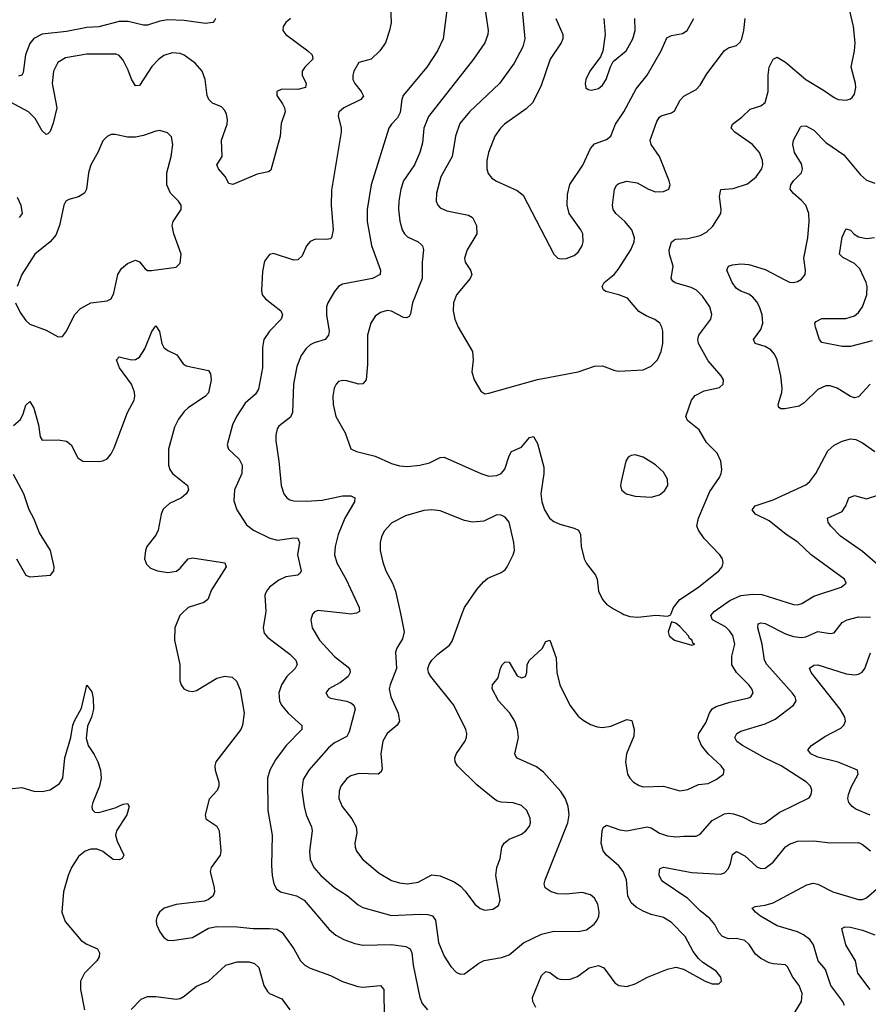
# Model space of a CAD drawing. Header units: inches. Extents: x 990586 to 1117858, y 769490 to 892071.
# Tile 48 of 248: x 1024240 to 1028418, y 868077 to 872924. Entities that reach past the tile are written whole.
import ezdxf

# ---------------------------------------------------------------- set-up
doc = ezdxf.new("R2010")
doc.units = ezdxf.units.IN
doc.header["$MEASUREMENT"] = 0
doc.layers.add('B0826', color=7, linetype='Continuous')
doc.layers.add('B0827', color=7, linetype='Continuous')

msp = doc.modelspace()

# ---------------------------------------------------------------- linework, layer by layer
at = {"layer": 'B0826', "color": 6}
for points, elevation in [([(1025039, 870000), (1025028.8, 869990), (1025003.2, 869930), (1025001.5, 869870), (1025028.2, 869750), (1025029.2, 869669.2), (1025034.4, 869650), (1025048.1, 869630), (1025070, 869619), (1025090, 869616.5), (1025110, 869621.8), (1025210, 869682.2), (1025250, 869691.4), (1025286.4, 869686.4), (1025307.3, 869667.3), (1025325.4, 869625.4), (1025345.1, 869510), (1025336.7, 869450), (1025329.2, 869430), (1025206.4, 869270), (1025201.2, 869250), (1025202.8, 869230), (1025221.2, 869170), (1025221, 869150), (1025211.6, 869128.4), (1025173.3, 869086.7), (1025153.5, 869010), (1025155.7, 868990), (1025210, 868953.8), (1025222.3, 868930), (1025230.4, 868830), (1025226.9, 868810), (1025183.5, 868750), (1025178.1, 868730), (1025197.5, 868650), (1025198.8, 868630), (1025193.2, 868610), (1025170, 868592), (1025150, 868584.9), (1025010, 868567.4), (1024951.8, 868550), (1024929, 868530), (1024917.5, 868510), (1024912.6, 868490), (1024914.3, 868470), (1024930, 868432.7), (1024950, 868405.3), (1024970, 868393), (1024990, 868391), (1025090, 868405.4), (1025168.8, 868451.2), (1025210, 868459.5), (1025310, 868458.6), (1025390.3, 868450.3), (1025470.5, 868450.5), (1025506.1, 868446.1), (1025532.3, 868430), (1025589.5, 868349.5), (1025622.4, 868290), (1025644.1, 868270), (1025670, 868254.5), (1025770, 868217.6), (1025830, 868189.2), (1025904.9, 868164.9), (1025930, 868160.7), (1026016.2, 868170), (1026032.9, 868150), (1026033.8, 868010)], 3400), ([(1025450, 870000), (1025438.3, 869930), (1025443.9, 869903.9), (1025461.7, 869881.7), (1025570, 869801.1), (1025599.7, 869770), (1025605.6, 869750), (1025596.6, 869730), (1025555.9, 869690), (1025528.8, 869650), (1025516.1, 869610), (1025519.9, 869570), (1025529.8, 869549.8), (1025561.7, 869510), (1025629.5, 869449.5), (1025629.8, 869430), (1025552.4, 869350), (1025500, 869280), (1025471.6, 869230), (1025460, 869190), (1025461.4, 869030), (1025482.5, 868910), (1025479.4, 868759.4), (1025482.5, 868710), (1025491.2, 868670), (1025505, 868645), (1025524.3, 868630), (1025603.4, 868610), (1025639.8, 868590), (1025764.1, 868444.1), (1025797.3, 868417.3), (1025836.2, 868396.2), (1025890, 868375.8), (1025930, 868367.1), (1026070, 868371.8), (1026141.6, 868361.6), (1026161.8, 868350), (1026170.5, 868330), (1026177.2, 868270), (1026209.5, 868110), (1026221.1, 868081.1), (1026248.2, 868050)], 3500), ([(1025684.4, 870000), (1025682.3, 869997.7), (1025672.9, 869970), (1025679.7, 869930), (1025716.5, 869870), (1025790, 869788.1), (1025856.8, 869736.8), (1025865.4, 869725.4), (1025867.8, 869710), (1025857, 869690), (1025819.4, 869660.6), (1025762.6, 869630), (1025748, 869610), (1025750, 869604.9), (1025758.9, 869590), (1025770, 869584.5), (1025849.1, 869569.1), (1025870, 869561), (1025884.5, 869550), (1025892.5, 869530), (1025862.5, 869417.5), (1025850, 869394.3), (1025790, 869363.9), (1025760.7, 869339.3), (1025662.9, 869230), (1025636.1, 869183.9), (1025629.6, 869130), (1025641, 869050), (1025650.9, 869010), (1025677, 868950), (1025679.7, 868930), (1025666.6, 868830), (1025670.6, 868790), (1025688.5, 868750), (1025723.2, 868710), (1025790, 868652.3), (1025852.6, 868612.6), (1025906.6, 868566.6), (1025930, 868553.1), (1026070, 868513.3), (1026210, 868519.7), (1026250, 868518.4), (1026272.7, 868512.7), (1026286.5, 868490), (1026301.4, 868381.4), (1026330, 868313.3), (1026362.5, 868262.5), (1026390, 868233.2), (1026410, 868224.9), (1026430, 868227.2), (1026500.8, 868279.2), (1026527.1, 868292.9), (1026612.3, 868307.7), (1026650, 868319.4), (1026721.3, 868378.7), (1026810, 868422.4), (1026870, 868437.4), (1026990, 868435.7), (1027030, 868442.5), (1027068.9, 868471.1), (1027084, 868490), (1027092.3, 868510), (1027093.9, 868530), (1027086.1, 868570), (1027070, 868598.7), (1027050, 868616), (1027010, 868627.4), (1026930, 868618.3), (1026890, 868620.7), (1026856.3, 868630), (1026827.5, 868650), (1026822.9, 868670), (1026828.1, 868690), (1026939.2, 868970), (1026945.1, 869010), (1026940.5, 869050), (1026927.6, 869087.6), (1026904.2, 869124.2), (1026819.4, 869219.4), (1026785.1, 869245.1), (1026688.6, 869288.6), (1026680.7, 869300.7), (1026677.4, 869310), (1026696.5, 869390), (1026690.9, 869430), (1026678.2, 869470), (1026653.9, 869510), (1026598.1, 869570), (1026566.2, 869630), (1026568.4, 869650), (1026596.5, 869683.5), (1026608, 869732), (1026617.5, 869750), (1026630, 869762), (1026650, 869761.1), (1026690, 869693.7), (1026710, 869683.3), (1026729.7, 869690), (1026736.2, 869710), (1026738, 869750), (1026749.4, 869770), (1026812, 869828), (1026830, 869862.2), (1026850, 869869.3), (1026881.9, 869781.9), (1026885.3, 869710), (1026899.5, 869650), (1026949.2, 869549.2), (1026990, 869495.4), (1027014.7, 869474.7), (1027050, 869454.6), (1027083.1, 869443.1), (1027110, 869439.5), (1027150, 869445.6), (1027230, 869478), (1027254.2, 869474.2), (1027266.3, 869430), (1027264.1, 869395.9), (1027227.9, 869310), (1027222.8, 869270), (1027233.4, 869210), (1027244.2, 869190), (1027263, 869170), (1027290, 869153.5), (1027310, 869147.6), (1027410, 869150.9), (1027490, 869126.8), (1027530, 869134.2), (1027582, 869158), (1027630, 869164.4), (1027670, 869182.5), (1027705.9, 869210), (1027708.1, 869230), (1027694.3, 869250), (1027629.3, 869309.3), (1027597.3, 869350), (1027581.1, 869390), (1027584.4, 869410), (1027618.3, 869461.7), (1027636.8, 869510), (1027650, 869531.2), (1027670, 869542.3), (1027736.8, 869563.2), (1027830, 869585.3), (1027839.2, 869590), (1027851.6, 869610), (1027845.1, 869630), (1027830.5, 869650), (1027770, 869710.6), (1027747.1, 869747.1), (1027745.9, 869790), (1027761.4, 869850), (1027751.6, 869891.6), (1027735.6, 869915.6), (1027714.5, 869934.5), (1027650.6, 869970), (1027643, 869990), (1027650.8, 870000)], 3600), ([(1026114.5, 870000), (1026133.8, 869910), (1026124.9, 869875.1), (1026096.3, 869830), (1026090.4, 869810), (1026095.6, 869730), (1026063.3, 869650), (1026059.4, 869630), (1026068.1, 869590), (1026103.9, 869510), (1026110.3, 869470), (1026098.5, 869450), (1026048.6, 869410), (1026028.3, 869371.7), (1026017.6, 869310), (1026025, 869235), (1026019.5, 869220.5), (1026004.2, 869210), (1025910, 869212.1), (1025870, 869202), (1025850, 869187.7), (1025821.9, 869150), (1025813.6, 869126.4), (1025811.6, 869090), (1025827.3, 869050), (1025874.7, 868990), (1025896.5, 868950), (1025899.4, 868920.6), (1025889.8, 868870), (1025891, 868850), (1025898.6, 868830), (1025930, 868788.8), (1026010, 868721.8), (1026070, 868686.8), (1026110, 868674.3), (1026150, 868670), (1026201.7, 868678.3), (1026270, 868713.4), (1026310, 868709.8), (1026378.7, 868678.7), (1026410, 868658.4), (1026434, 868634), (1026481.6, 868570), (1026507.6, 868547.6), (1026530, 868540.5), (1026570, 868544.8), (1026597.3, 868562.7), (1026606.5, 868590), (1026583.7, 868710), (1026589.1, 868750), (1026606.2, 868793.8), (1026614.3, 868850), (1026625.3, 868870), (1026650, 868889.5), (1026710, 868914.3), (1026732.5, 868930), (1026750, 868953.5), (1026754.5, 868970), (1026753.4, 868993.4), (1026737.3, 869030), (1026710, 869055.5), (1026670, 869068.2), (1026610, 869071.6), (1026590, 869077.8), (1026570.6, 869090.6), (1026490, 869156.6), (1026395.6, 869250), (1026384.2, 869270), (1026382.9, 869290), (1026390, 869311.7), (1026431.4, 869370), (1026440.6, 869390), (1026441.7, 869410), (1026436.5, 869430), (1026376.8, 869550), (1026264.3, 869690), (1026253.1, 869710), (1026249.8, 869730), (1026255.4, 869750), (1026269.1, 869770), (1026299.6, 869800.4), (1026355.5, 869844.5), (1026370, 869864.4), (1026419.3, 870000)], 3700), ([(1025888.1, 870000), (1025870, 869997.4), (1025846.4, 870000)], 3600), ([(1026781.6, 868061.6), (1026766, 868090), (1026764.1, 868110), (1026810, 868219.1), (1026830, 868237.3), (1026850, 868233.7), (1026890, 868203.2), (1026910, 868198.1), (1026950, 868200.4), (1026985.9, 868214.1), (1027044.2, 868255.8), (1027090, 868268.2), (1027115.4, 868255.4), (1027170, 868183.1), (1027190, 868169.6), (1027230, 868164), (1027270, 868176.7), (1027330.6, 868209.4), (1027430, 868250.2), (1027470, 868259.3), (1027509.1, 868249.1), (1027615.3, 868190), (1027650, 868176.6), (1027682.8, 868177.2), (1027696.2, 868190), (1027691.6, 868210), (1027670, 868240.5), (1027603.2, 868283.2), (1027582.3, 868302.3), (1027556.6, 868336.6), (1027516, 868410), (1027450, 868479.3), (1027410, 868504.6), (1027350, 868518.8), (1027310, 868534.5), (1027274.7, 868554.7), (1027250, 868576.8), (1027233.8, 868610), (1027227.7, 868690), (1027211.6, 868730), (1027190, 868757.8), (1027129, 868810), (1027112.4, 868832.4), (1027103.1, 868870), (1027107.4, 868930), (1027113, 868947), (1027130, 868957.8), (1027195.3, 868935.3), (1027230, 868930.7), (1027330, 868950.9), (1027350, 868945), (1027390, 868919.8), (1027430, 868905.2), (1027470, 868900.7), (1027510, 868905), (1027570, 868903.7), (1027590, 868914.3), (1027650, 868981.7), (1027710, 869014.5), (1027730, 869018), (1027754.8, 869014.8), (1027798.9, 868998.9), (1027850, 868973.3), (1027890, 868964), (1027910, 868970.3), (1027979, 869021), (1028127, 869093), (1028137.4, 869110), (1028140.6, 869130), (1028134.5, 869150), (1028114.2, 869170), (1027989.4, 869250), (1027910, 869288.4), (1027799.2, 869350), (1027771.2, 869370), (1027761.3, 869390), (1027770.5, 869410), (1027790, 869420.6), (1027910, 869457.1), (1027960.4, 869479.6), (1028050.4, 869550), (1028063.2, 869570), (1028057.6, 869590), (1028042.8, 869610), (1027918.1, 869750), (1027906.6, 869770), (1027895.2, 869850), (1027874.1, 869930), (1027876.4, 869950), (1027890, 869955), (1027910, 869950.7), (1028010, 869900.1), (1028050, 869887.5), (1028090, 869882.9), (1028110, 869886.3), (1028170, 869911.1), (1028230, 869902), (1028250, 869904.5), (1028290, 869956.2), (1028315, 869970), (1028370, 869983.8), (1028430, 869982.9)], 3500), ([(1027206, 870000), (1027215.1, 869995.1), (1027244.9, 869984.9), (1027282.9, 869982.9), (1027372.4, 869992.4), (1027430, 869987.6), (1027445.6, 869994.4), (1027447.9, 870000)], 3700), ([(1028428, 869008), (1028356.6, 869036.6), (1028338.4, 869050), (1028323.2, 869070), (1028318.4, 869090), (1028320.5, 869110), (1028333.9, 869146.1), (1028368.6, 869210), (1028365.1, 869230), (1028270, 869268.1), (1028170, 869292.8), (1028135.2, 869310), (1028120.9, 869330), (1028139.1, 869350), (1028204.9, 869395.1), (1028283.4, 869436.6), (1028297.6, 869450), (1028305.8, 869470), (1028303.6, 869490), (1028280.6, 869530), (1028137.1, 869710), (1028128.8, 869731.2), (1028150, 869746.2), (1028170, 869748.5), (1028310, 869704), (1028350, 869698.7), (1028370, 869701.4), (1028388.7, 869711.3), (1028402, 869730), (1028430, 869807)], 3400), ([(1024190, 869136.6), (1024250, 869143.2), (1024310, 869125.2), (1024350, 869123.8), (1024390, 869133.1), (1024435.6, 869164.4), (1024452.1, 869190), (1024462, 869290), (1024491.2, 869390), (1024502, 869450), (1024510, 869472.6), (1024544.8, 869535.2), (1024570, 869647.7), (1024594.4, 869614.4), (1024601.5, 869581.5), (1024604, 869530), (1024593.4, 869490), (1024574.1, 869445.9), (1024566.5, 869386.5), (1024576.7, 869350), (1024607, 869307), (1024624.6, 869270), (1024637.1, 869230), (1024640.4, 869190), (1024632.6, 869150), (1024599.9, 869070), (1024594.4, 869050), (1024596.2, 869036.2), (1024610, 869021.8), (1024630, 869020.1), (1024710, 869043.9), (1024750, 869061.5), (1024770, 869064.4), (1024778.8, 869050), (1024768.1, 869010), (1024716.6, 868930), (1024712, 868910), (1024719.6, 868879.6), (1024752.7, 868810), (1024745, 868795), (1024730, 868787.1), (1024700.4, 868790), (1024648.9, 868828.9), (1024621.1, 868841.1), (1024590, 868840.6), (1024562.4, 868830), (1024530, 868804.4), (1024494.5, 868750), (1024478.6, 868710), (1024456.3, 868630), (1024448.2, 868530), (1024464.3, 868484.3), (1024542.3, 868390), (1024570, 868372.6), (1024623.7, 868350), (1024632.9, 868330), (1024630.9, 868310), (1024619.7, 868290), (1024558.9, 868230), (1024540.1, 868190), (1024538.9, 868150), (1024558.9, 868050)], 3300), ([(1028041, 868010), (1028089, 868090), (1028093.4, 868130), (1028077.9, 868170), (1028047.3, 868210), (1028020.8, 868260.8), (1028010, 868271.4), (1027950, 868275.2), (1027930, 868280.8), (1027890, 868301.5), (1027863.6, 868323.6), (1027831.2, 868371.2), (1027810, 868390.7), (1027770, 868401.2), (1027730, 868399.1), (1027699.9, 868410), (1027682.6, 868430), (1027662.5, 868470), (1027638.7, 868498.7), (1027590, 868537.4), (1027530, 868596.8), (1027402.7, 868682.7), (1027388.8, 868710), (1027390, 868739.3), (1027394.1, 868745.9), (1027410, 868751.7), (1027550, 868724.8), (1027690, 868716.5), (1027710, 868723.2), (1027730, 868745.1), (1027740.3, 868770), (1027750, 868814.4), (1027770, 868829.5), (1027810, 868807.5), (1027870, 868752.7), (1027890, 868744.6), (1027910, 868746), (1027950, 868776.6), (1028010, 868851.5), (1028030, 868865.4), (1028070, 868879.8), (1028150, 868880.8), (1028230, 868870.7), (1028370, 868873), (1028390, 868863.3), (1028430, 868832.7)], 3400), ([(1028301.4, 868070), (1028292.8, 868090), (1028234.2, 868170), (1028207.2, 868247.2), (1028171.2, 868291.2), (1028149.3, 868370), (1028130, 868395.2), (1028099.1, 868419.1), (1028070, 868433), (1027970, 868463.6), (1027887.8, 868510), (1027862.2, 868530), (1027846.7, 868550), (1027861.9, 868558.1), (1027910, 868564.2), (1027950, 868576.7), (1028115.8, 868664.2), (1028147.6, 868672.4), (1028170, 868667.5), (1028243.6, 868630), (1028370, 868592.6), (1028390, 868592.3), (1028410, 868600.6), (1028470, 868653)], 3300), ([(1028427.1, 868150), (1028367.3, 868230), (1028356.1, 868290), (1028308, 868370), (1028287.7, 868450), (1028302.3, 868457.7), (1028330, 868456.6), (1028390, 868441.7), (1028450, 868418.3)], 3200), ([(1024788.6, 868051.4), (1024838.6, 868101.4), (1024870, 868114.5), (1024910, 868114.9), (1025010, 868102.3), (1025030, 868105.4), (1025050, 868116.6), (1025110, 868165.4), (1025170, 868190.4), (1025255, 868270), (1025310, 868285.1), (1025370, 868285.4), (1025396.8, 868276.8), (1025417.9, 868257.9), (1025442.7, 868170), (1025459.7, 868139.7), (1025470, 868129.1), (1025530, 868103.8), (1025570, 868049)], 3300)]:
    msp.add_lwpolyline(points, dxfattribs=dict(at, elevation=elevation))
at = {"layer": 'B0826', "color": 6, "elevation": 3700}
msp.add_lwpolyline([(1027450, 869959.6), (1027432.7, 869910), (1027438, 869890), (1027463.7, 869870), (1027550, 869844.2), (1027564.5, 869850), (1027554.2, 869854.2), (1027550.4, 869870), (1027537.6, 869877.6), (1027532.3, 869890), (1027490, 869935.7), (1027470, 869953.3)], close=True, dxfattribs=at)
at = {"layer": 'B0827', "color": 6}
for points, elevation in [([(1026353.6, 873050), (1026325.4, 872830), (1026297.2, 872770), (1026244.1, 872690), (1026128.4, 872550), (1026121.3, 872530), (1026113.4, 872466.6), (1026100, 872440), (1026070.9, 872410), (1026058.1, 872390), (1025970.7, 872110), (1025951.3, 871990), (1025950.2, 871929.8), (1025972.2, 871812.2), (1026016.6, 871690), (1026014.1, 871670), (1025977.5, 871650), (1025830, 871621.3), (1025810, 871609.9), (1025790, 871585), (1025757.4, 871530), (1025750.5, 871509.5), (1025751.1, 871470), (1025763.5, 871390), (1025761.2, 871370), (1025744.4, 871350), (1025690, 871333.6), (1025670, 871322.7), (1025650, 871305.4), (1025625.1, 871270), (1025604.3, 871215.7), (1025587.3, 871130), (1025583.2, 870990), (1025572.8, 870967.2), (1025516.6, 870923.4), (1025508, 870910), (1025501, 870879), (1025501, 870850), (1025516.6, 870750), (1025527.8, 870630), (1025540.9, 870590), (1025555.3, 870570), (1025570, 870560.2), (1025590, 870555.1), (1025650, 870552.7), (1025730, 870558.7), (1025830, 870579.3), (1025870, 870579.1), (1025890.7, 870570), (1025888.7, 870550), (1025841, 870470), (1025808.8, 870390), (1025793.1, 870330), (1025790.5, 870290), (1025801.2, 870250), (1025848.1, 870168.1), (1025911.9, 870030), (1025913, 870010), (1025898.5, 870001.5), (1025888.1, 870000)], 3600), ([(1026523.1, 873030), (1026546.2, 872870), (1026544.9, 872850), (1026530.7, 872810), (1026475.2, 872730), (1026253.3, 872446.7), (1026230.4, 872390), (1026223.2, 872316.8), (1026210.7, 872270), (1026183.6, 872210), (1026129.7, 872130), (1026116.1, 872090), (1026106.1, 872030), (1026105.2, 871990), (1026111.6, 871931.6), (1026123.3, 871890), (1026134.2, 871870), (1026150, 871854.4), (1026201.2, 871830), (1026217.5, 871817.5), (1026224, 871810), (1026228.7, 871790), (1026221.1, 871730), (1026221.8, 871650), (1026174, 871530), (1026164.1, 871475.9), (1026157.6, 871462.4), (1026144.3, 871455.7), (1026130, 871457.9), (1026070, 871488.4), (1026050, 871491.8), (1026017.1, 871482.9), (1025990, 871463.5), (1025968.7, 871430), (1025951.7, 871370), (1025953.1, 871226.9), (1025946.7, 871150), (1025930, 871131.8), (1025910.3, 871129.7), (1025850, 871145.9), (1025830, 871148), (1025810, 871141.8), (1025797.8, 871130), (1025787.8, 871110), (1025782.5, 871070), (1025783.5, 871030), (1025796.7, 870970), (1025842.9, 870890), (1025870.5, 870810.5), (1025898.1, 870798.1), (1025990, 870775.7), (1026070, 870739.2), (1026110, 870727.4), (1026150, 870724.4), (1026210, 870731), (1026257.3, 870742.7), (1026310, 870767.9), (1026330, 870769.7), (1026511, 870689), (1026550, 870677.3), (1026590, 870679.3), (1026610.7, 870689.3), (1026629.4, 870710.6), (1026650, 870777.3), (1026662.1, 870797.9), (1026710, 870819.9), (1026750, 870867.5), (1026770, 870871.8), (1026790, 870837.6), (1026821.1, 870721.1), (1026821.3, 870690), (1026806.2, 870590), (1026811, 870550), (1026824.1, 870510), (1026848.4, 870470), (1026870, 870453.1), (1026900.2, 870440.2), (1026970, 870421.2), (1026990.6, 870410), (1027000.8, 870390), (1027004.5, 870330), (1027018.8, 870270), (1027030, 870246.9), (1027075.6, 870190), (1027084, 870170), (1027089.7, 870110), (1027109.3, 870069.3), (1027130, 870047), (1027163.1, 870023.1), (1027206, 870000)], 3700), ([(1026065.1, 872990), (1026068.3, 872908.3), (1026061.5, 872870), (1026040.4, 872810), (1026014, 872770), (1025970.7, 872730), (1025910, 872713.5), (1025885.5, 872670), (1025880.2, 872650), (1025881, 872630), (1025889.3, 872610), (1025921.8, 872570), (1025932.3, 872547.7), (1025920.4, 872530), (1025835.7, 872490), (1025811.3, 872468.7), (1025807.9, 872450), (1025823.2, 872390), (1025822.7, 872370), (1025775.3, 872084.7), (1025773.3, 872010), (1025783.9, 871890), (1025775.4, 871850), (1025770, 871844.3), (1025750, 871840.9), (1025696.3, 871843.7), (1025670, 871832.3), (1025652.7, 871810), (1025630, 871760.7), (1025610, 871741.8), (1025590, 871740.3), (1025490, 871773.1), (1025470, 871768.5), (1025445.6, 871734.4), (1025435.2, 871684.8), (1025430.3, 871590), (1025433.3, 871570), (1025449.5, 871549.5), (1025526.5, 871490), (1025534.5, 871470), (1025528.1, 871450), (1025469.6, 871390.4), (1025442.4, 871350), (1025435.3, 871310), (1025434.9, 871210), (1025415.7, 871104.3), (1025400.5, 871079.5), (1025350, 871035.4), (1025306.7, 870970), (1025287.7, 870930), (1025262.2, 870830), (1025267.7, 870810), (1025319.8, 870759.8), (1025334.6, 870730), (1025333.1, 870690), (1025298.3, 870610), (1025294.5, 870554.5), (1025309.5, 870510), (1025357.1, 870437.1), (1025390.9, 870410.9), (1025470.8, 870370.8), (1025510, 870362.3), (1025590, 870372.5), (1025610, 870370.6), (1025617.1, 870350), (1025608.6, 870290), (1025626.6, 870210), (1025621.4, 870198.6), (1025610, 870190), (1025550, 870181.6), (1025515.1, 870164.9), (1025470.3, 870130), (1025454.7, 870110), (1025446.9, 870090), (1025451.6, 870010), (1025450, 870000)], 3500), ([(1026714.7, 872970), (1026726.5, 872830), (1026717.7, 872790), (1026675.3, 872710), (1026603.2, 872610), (1026454, 872470), (1026407.3, 872412.7), (1026386.4, 872350), (1026370, 872250), (1026313.3, 872150), (1026291.6, 872070), (1026290.3, 872030), (1026298, 872010), (1026310, 871997.4), (1026343.2, 871983.2), (1026450, 871961.5), (1026470, 871949.2), (1026488.8, 871910), (1026490.9, 871870), (1026444, 871790), (1026430.3, 871750), (1026432.7, 871730), (1026460.1, 871690), (1026466.8, 871670), (1026458.4, 871650), (1026391, 871570), (1026376.6, 871530), (1026374.8, 871490), (1026382.5, 871450), (1026399.4, 871410), (1026468.7, 871290), (1026473.4, 871250), (1026466.7, 871190), (1026478.3, 871150), (1026510, 871094.3), (1026530, 871081.4), (1026550, 871084.7), (1026790, 871152.8), (1026990, 871190), (1027070, 871218.4), (1027110, 871219.1), (1027170, 871196.2), (1027190, 871193.2), (1027310, 871199.2), (1027350, 871218.8), (1027380.1, 871250), (1027398.9, 871290), (1027407.1, 871330), (1027406.4, 871390), (1027402.5, 871410), (1027391.9, 871430), (1027367.3, 871447.3), (1027325.2, 871465.2), (1027287.8, 871487.8), (1027232.7, 871552.7), (1027190.7, 871570), (1027126.3, 871586.3), (1027114.6, 871594.6), (1027107.3, 871610), (1027117.9, 871630), (1027166.6, 871670), (1027186.2, 871693.8), (1027248.5, 871790), (1027265.7, 871830), (1027267.7, 871850), (1027253.8, 871890), (1027220.2, 871930), (1027175.7, 871970), (1027161.5, 871990), (1027158.7, 872010), (1027168.7, 872090), (1027180.1, 872110), (1027190, 872117.9), (1027230, 872129.3), (1027281, 872121), (1027335.3, 872090), (1027370, 872076.9), (1027410, 872077.3), (1027435.9, 872090), (1027442.4, 872110), (1027438.1, 872130), (1027389.9, 872250), (1027349.5, 872310), (1027344.4, 872330), (1027376.8, 872423.2), (1027390, 872444.2), (1027399, 872450), (1027450, 872464.8), (1027464.9, 872475.1), (1027492.1, 872527.9), (1027510, 872546.9), (1027570, 872580.1), (1027590, 872601.3), (1027623.3, 872656.7), (1027710, 872771.7), (1027730, 872785.4), (1027770, 872797.2), (1027786.7, 872813.3), (1027795.6, 872830), (1027806, 872870), (1027812, 872930)], 3800), ([(1027447.9, 870000), (1027459.7, 870030), (1027490.6, 870069.4), (1027581.9, 870130), (1027682.2, 870210), (1027698.6, 870230), (1027704.1, 870250), (1027700.1, 870270), (1027687.6, 870290), (1027609.5, 870369.5), (1027581.6, 870410), (1027574.8, 870430), (1027582.1, 870470), (1027638.2, 870601.8), (1027685.6, 870670), (1027694.1, 870690), (1027697, 870710), (1027692, 870750), (1027674, 870790), (1027622, 870842), (1027585.1, 870905.1), (1027528.6, 870950), (1027519.9, 870970), (1027547.4, 871050), (1027565.7, 871074.3), (1027610, 871097.1), (1027686.2, 871113.8), (1027704.5, 871130), (1027704.7, 871150), (1027693.9, 871170), (1027630, 871244.4), (1027582.5, 871330), (1027579.4, 871350), (1027584.1, 871370), (1027643.2, 871450), (1027647.8, 871472.2), (1027638.2, 871510), (1027602.7, 871562.7), (1027572.3, 871592.3), (1027546, 871606), (1027467.8, 871627.8), (1027456.4, 871636.4), (1027448.4, 871650), (1027457.2, 871710), (1027439.5, 871770), (1027438.6, 871790), (1027450, 871829), (1027461.1, 871838.9), (1027470, 871843), (1027530, 871846.7), (1027590, 871861.1), (1027621.9, 871878.1), (1027652.9, 871907.1), (1027692.4, 871970), (1027694.7, 871990), (1027686.2, 872053.8), (1027692.1, 872087.9), (1027752.3, 872092.3), (1027823.8, 872116.2), (1027865.8, 872150), (1027893.5, 872190), (1027898.4, 872210), (1027897.2, 872230), (1027882.4, 872270), (1027848.9, 872310), (1027761.2, 872370), (1027743.1, 872390), (1027749.1, 872410), (1027796.1, 872443.9), (1027836.9, 872483.1), (1027890, 872500.1), (1027910, 872516.7), (1027924.6, 872570), (1027925.6, 872650), (1027930.8, 872689.2), (1027950, 872728.9), (1027970, 872739.9), (1028010, 872713.8), (1028110, 872628.9), (1028197.5, 872577.5), (1028250, 872540.9), (1028270, 872531.6), (1028310, 872527), (1028330, 872533.3), (1028338.7, 872541.3), (1028350, 872557), (1028356.8, 872590), (1028355.5, 872610), (1028334.3, 872690), (1028350.9, 872770), (1028353, 872810), (1028345.4, 872890), (1028326.1, 872973.9)], 3700), ([(1025573.2, 872930), (1025550.1, 872910), (1025536.5, 872890), (1025535.7, 872870), (1025550.1, 872850), (1025659, 872770), (1025679.9, 872750), (1025682.6, 872730), (1025643.2, 872690), (1025630.3, 872670), (1025630.5, 872650), (1025650.6, 872610), (1025647.9, 872590), (1025610, 872579.6), (1025530, 872582.3), (1025505.5, 872570), (1025506.6, 872550), (1025533.9, 872510), (1025543.8, 872490), (1025546.3, 872470), (1025527.1, 872412.9), (1025523.1, 872350), (1025476.6, 872183.4), (1025465, 872175), (1025410, 872162.9), (1025290, 872112.3), (1025270, 872117.2), (1025252.1, 872152.1), (1025219, 872190), (1025209.9, 872210), (1025237.6, 872250), (1025234.2, 872330), (1025262.2, 872410), (1025263.8, 872430), (1025258.4, 872458.4), (1025250, 872477.2), (1025233.9, 872493.9), (1025190, 872512.3), (1025170.5, 872530), (1025163.8, 872550), (1025153.9, 872630), (1025138.7, 872670), (1025103.3, 872710), (1025050, 872749.3), (1025030, 872756.7), (1024990, 872760.7), (1024950, 872748.2), (1024924.7, 872730), (1024890, 872693.9), (1024830, 872599), (1024810, 872597.5), (1024790, 872630.5), (1024774.7, 872674.7), (1024750, 872724.5), (1024730, 872747.9), (1024714.7, 872754.7), (1024570, 872754.2), (1024464.7, 872735.3), (1024427.4, 872712.6), (1024406.2, 872670), (1024400.3, 872610), (1024422, 872490), (1024404.9, 872415.1), (1024390, 872373.2), (1024377.7, 872362.3), (1024370, 872358.5), (1024350, 872375.9), (1024316.5, 872436.5), (1024284, 872470), (1024170, 872530.8)], 3400), ([(1025204.1, 872930), (1025199.5, 872920.5), (1025190.1, 872909.9), (1025155, 872905), (1025050, 872919.9), (1024970, 872922.2), (1024930, 872915.8), (1024870, 872896.3), (1024850, 872896.4), (1024774.8, 872914.8), (1024730, 872914.8), (1024630, 872888.3), (1024570, 872884.9), (1024470, 872866.2), (1024350, 872853), (1024310, 872831.8), (1024290, 872806.4), (1024267.8, 872750), (1024256.2, 872663.8), (1024250, 872649.9), (1024234.6, 872645.4)], 3300), ([(1026879.9, 872930), (1026914.5, 872850), (1026914.2, 872830), (1026906.7, 872810), (1026851.9, 872730), (1026805.3, 872594.7), (1026765, 872515), (1026734.4, 872485.6), (1026627.2, 872410), (1026606.9, 872390), (1026578.8, 872350), (1026548.1, 872270), (1026540.6, 872230), (1026539.8, 872190), (1026546.5, 872166.5), (1026564, 872144), (1026588.4, 872128.4), (1026690, 872082.9), (1026719.6, 872059.6), (1026869.4, 871769.4), (1026890.1, 871750.1), (1026906.4, 871746.4), (1026930, 871748.9), (1026970, 871763.6), (1026990, 871778.8), (1027008.7, 871810), (1027014.2, 871830), (1027012, 871870), (1027002.6, 871890), (1026945.1, 871970), (1026936.4, 872010), (1026936.8, 872063.2), (1026948, 872112), (1027013, 872207), (1027050.1, 872289.9), (1027070, 872312.1), (1027130, 872333.4), (1027150.3, 872349.7), (1027172.9, 872410), (1027215.4, 872470), (1027276, 872584), (1027329.4, 872650.6), (1027399.1, 872770), (1027426.4, 872833.6), (1027450, 872846.6), (1027504.3, 872855.7), (1027527.1, 872870), (1027559.5, 872930)], 3900), ([(1027115.7, 872930), (1027122.8, 872850), (1027111.3, 872768.7), (1027099.4, 872740.6), (1027046.8, 872670), (1027028.3, 872630), (1027025, 872610), (1027028.1, 872588.1), (1027039.4, 872579.4), (1027056.1, 872576.1), (1027090, 872584.8), (1027110, 872601.1), (1027128.3, 872630), (1027148.3, 872691.7), (1027162.2, 872717.8), (1027225.9, 872770), (1027259.6, 872830), (1027270, 872870), (1027269, 872930)], 4000), ([(1028427.1, 871130), (1028370, 871067.6), (1028350, 871062.9), (1028330, 871068.2), (1028265.7, 871110), (1028230, 871121.5), (1028210, 871121.5), (1028170, 871103.7), (1028102.7, 871037.3), (1028078.7, 871021.3), (1028007.9, 871007.9), (1027987.6, 871007.6), (1027976.9, 871016.9), (1027975.1, 871030), (1027991.9, 871088.1), (1027993.6, 871110), (1027987.3, 871170), (1027969.1, 871250), (1027956.9, 871276.9), (1027938.5, 871298.5), (1027910, 871314.9), (1027861.5, 871330), (1027853.1, 871350), (1027890, 871399.2), (1027899.6, 871430), (1027895.6, 871470), (1027882.9, 871510), (1027870, 871534.4), (1027850, 871557.8), (1027830, 871572.2), (1027790, 871586.9), (1027770, 871600.6), (1027748, 871630), (1027721.5, 871690), (1027730.6, 871710), (1027750, 871717.7), (1027790, 871722.2), (1027830, 871718.8), (1027910, 871694.5), (1028010, 871641.2), (1028030, 871632), (1028050, 871629.2), (1028070, 871634.3), (1028090, 871646.9), (1028107.1, 871670), (1028108.9, 871690), (1028100.3, 871750), (1028120.1, 871850), (1028127.3, 871930), (1028126.3, 871970), (1028110, 872010.8), (1028090, 872034.4), (1028048.3, 872070), (1028034.4, 872090), (1028037.1, 872110), (1028050, 872130.3), (1028088.8, 872170), (1028095.1, 872190), (1028090, 872214.8), (1028055.6, 872270), (1028046, 872310), (1028049.6, 872330.4), (1028084.6, 872395.4), (1028090, 872400.1), (1028110, 872402), (1028150, 872380.5), (1028210, 872319.5), (1028298, 872258), (1028379.7, 872159.7), (1028410, 872133.7), (1028450, 872119.2)], 3600), ([(1024219.9, 871530), (1024241.5, 871481.5), (1024270, 871443.3), (1024290, 871425.5), (1024370, 871395), (1024430, 871362.5), (1024450, 871364.3), (1024470, 871390.6), (1024509.7, 871470), (1024538.8, 871501.2), (1024590, 871530), (1024670, 871539), (1024691.1, 871548.9), (1024703.2, 871576.8), (1024722.9, 871670), (1024741.1, 871698.9), (1024770, 871722.8), (1024810, 871739.3), (1024830, 871731.1), (1024857.5, 871697.5), (1024870, 871689.8), (1024888.7, 871688.7), (1025010, 871705.5), (1025030, 871725), (1025034.6, 871770), (1024998.2, 871870), (1024990.9, 871910), (1024996.4, 871930), (1025035, 871990), (1025035.5, 872010), (1025021.9, 872030), (1024982.7, 872070), (1024964.7, 872110), (1024964.7, 872170), (1024985.7, 872250), (1024994.5, 872310), (1024987.7, 872347.7), (1024967.2, 872367.2), (1024930, 872377.6), (1024910, 872375.4), (1024850, 872353.1), (1024810, 872345.6), (1024770, 872345.1), (1024710, 872358), (1024690, 872357.7), (1024670, 872348.6), (1024650, 872326.6), (1024625.3, 872270), (1024590.5, 872209.5), (1024578.8, 872170), (1024569.1, 872090), (1024559.2, 872070), (1024530, 872051.6), (1024481.6, 872038.4), (1024467.2, 872030), (1024457.6, 872010), (1024435.7, 871910), (1024417.1, 871862.9), (1024390, 871830), (1024313.9, 871770), (1024250.9, 871670), (1024226.7, 871610)], 3500), ([(1024226.9, 872050), (1024245.5, 872010), (1024252.6, 871970), (1024237.7, 871950)], 3400), ([(1028438, 871342), (1028330, 871314.4), (1028290, 871315.6), (1028190, 871335.2), (1028177.7, 871350), (1028158.4, 871410), (1028155.3, 871430), (1028162.4, 871437.6), (1028190, 871452.8), (1028307.9, 871452.1), (1028350, 871465.5), (1028370, 871482.1), (1028389.7, 871510), (1028410.8, 871570), (1028412.4, 871610), (1028408.2, 871630), (1028377.1, 871697.1), (1028350, 871723.5), (1028292.2, 871752.2), (1028276.7, 871770), (1028290, 871853.4), (1028308.1, 871891.9), (1028310, 871894.4), (1028330, 871888), (1028348.2, 871868.2), (1028370, 871855.2), (1028410, 871846.1), (1028449.1, 871850.9)], 3500), ([(1024210, 870925.9), (1024243.7, 870956.3), (1024257.4, 870982.6), (1024270, 871026.8), (1024290, 871044.1), (1024310, 871011.8), (1024332.9, 870930), (1024340.5, 870870), (1024350, 870853.1), (1024430, 870855.7), (1024470, 870848.1), (1024492.9, 870830), (1024526.3, 870766.3), (1024550, 870751.2), (1024630, 870749.3), (1024650, 870751.4), (1024670, 870762.1), (1024690, 870786.1), (1024704.4, 870815.6), (1024771.2, 870990), (1024803, 871050), (1024806.9, 871070), (1024805.2, 871090), (1024791.2, 871130), (1024730.6, 871210), (1024715.8, 871250), (1024730, 871264.2), (1024790, 871248.5), (1024810, 871250.1), (1024830, 871262), (1024856.1, 871303.9), (1024890, 871389.3), (1024910, 871416.6), (1024928.4, 871388.4), (1024939.1, 871330), (1024950.1, 871310.1), (1024970, 871294.7), (1025014.4, 871274.4), (1025044.3, 871230), (1025059.5, 871219.5), (1025170, 871196.8), (1025179.7, 871179.7), (1025182.5, 871150), (1025170, 871087.6), (1025154.3, 871070), (1025070, 871013.7), (1025050, 870994.9), (1025022.3, 870957.7), (1025002.7, 870917.3), (1024973, 870810), (1024973.3, 870730), (1024978.7, 870710), (1024991.8, 870690), (1025066.5, 870630), (1025070.4, 870610), (1025059.2, 870590), (1025037.4, 870570), (1024977.2, 870542.8), (1024946, 870514), (1024936.5, 870490), (1024921.1, 870410), (1024910, 870386.6), (1024866.6, 870330), (1024858.6, 870310), (1024854.4, 870270), (1024863.5, 870243.5), (1024883.5, 870223.5), (1024918, 870210), (1024970, 870202.1), (1025011.2, 870208.8), (1025030, 870223.3), (1025070, 870269.7), (1025090, 870274.8), (1025250.2, 870250), (1025257, 870230), (1025183.8, 870116.2), (1025165.6, 870070), (1025145.9, 870054.1), (1025070, 870030.3), (1025039, 870000)], 3400), ([(1027650.8, 870000), (1027658.7, 870010), (1027735.9, 870064.1), (1027790, 870088.4), (1027850, 870094.9), (1027894, 870094), (1028050, 870044.9), (1028070, 870043.7), (1028090.5, 870049.5), (1028150, 870086.6), (1028284.5, 870130), (1028309.9, 870150), (1028300.6, 870170), (1028137.3, 870290), (1028071.9, 870351.9), (1028014, 870390), (1027930, 870456.3), (1027863.6, 870490), (1027846.6, 870510), (1027861.9, 870530), (1027950, 870560), (1028110, 870633.4), (1028130, 870650.1), (1028160.6, 870690), (1028218.5, 870801.5), (1028250, 870829), (1028290, 870848.7), (1028330, 870859.9), (1028356.8, 870856.8), (1028390, 870841.4), (1028450, 870798.1)], 3600), ([(1024224.3, 870270), (1024269.4, 870189.4), (1024290, 870180.4), (1024391, 870189), (1024407.5, 870210), (1024409.2, 870230), (1024391.2, 870310), (1024337.4, 870397.4), (1024310, 870468.1), (1024286.8, 870510), (1024259.6, 870590), (1024210, 870685.2)], 3400), ([(1028524.1, 870190), (1028390, 870305.7), (1028280.9, 870380.9), (1028234, 870430), (1028220.2, 870450), (1028218.1, 870470), (1028290, 870503.2), (1028307.3, 870530), (1028323, 870570), (1028350, 870581), (1028410, 870564.7), (1028470, 870584.5)], 3500), ([(1026419.3, 870000), (1026430, 870029.6), (1026490, 870118.5), (1026523.2, 870156.8), (1026545.3, 870174.7), (1026610, 870202.3), (1026630, 870216), (1026640.8, 870230), (1026670.5, 870290), (1026675.7, 870310), (1026673.1, 870350), (1026650.2, 870450), (1026630, 870474.5), (1026610, 870484.5), (1026590, 870485.8), (1026524.5, 870455.5), (1026470, 870450.7), (1026430, 870459.1), (1026310, 870505.2), (1026270, 870511.1), (1026230, 870508), (1026138.9, 870481.1), (1026072.8, 870447.2), (1026034.3, 870405.7), (1026021.4, 870378.6), (1026014.8, 870350), (1026015.3, 870310), (1026027.3, 870252.7), (1026043, 870210), (1026075.1, 870150), (1026091, 870110), (1026114.5, 870000)], 3700), ([(1025846.4, 870000), (1025710, 870015), (1025691.7, 870008.3), (1025684.4, 870000)], 3600)]:
    msp.add_lwpolyline(points, dxfattribs=dict(at, elevation=elevation))
at = {"layer": 'B0827', "color": 6, "elevation": 3800}
msp.add_lwpolyline([(1027270, 870781.4), (1027250, 870778.9), (1027236, 870770), (1027225, 870750), (1027201.5, 870650), (1027198, 870630), (1027203.2, 870610), (1027226.2, 870590), (1027270, 870577.3), (1027350, 870572.6), (1027390, 870584.8), (1027415, 870605), (1027431.2, 870630), (1027430, 870662), (1027410, 870696.7), (1027370, 870733.1), (1027310, 870770.5)], close=True, dxfattribs=at)

doc.saveas('drawing.dxf')
